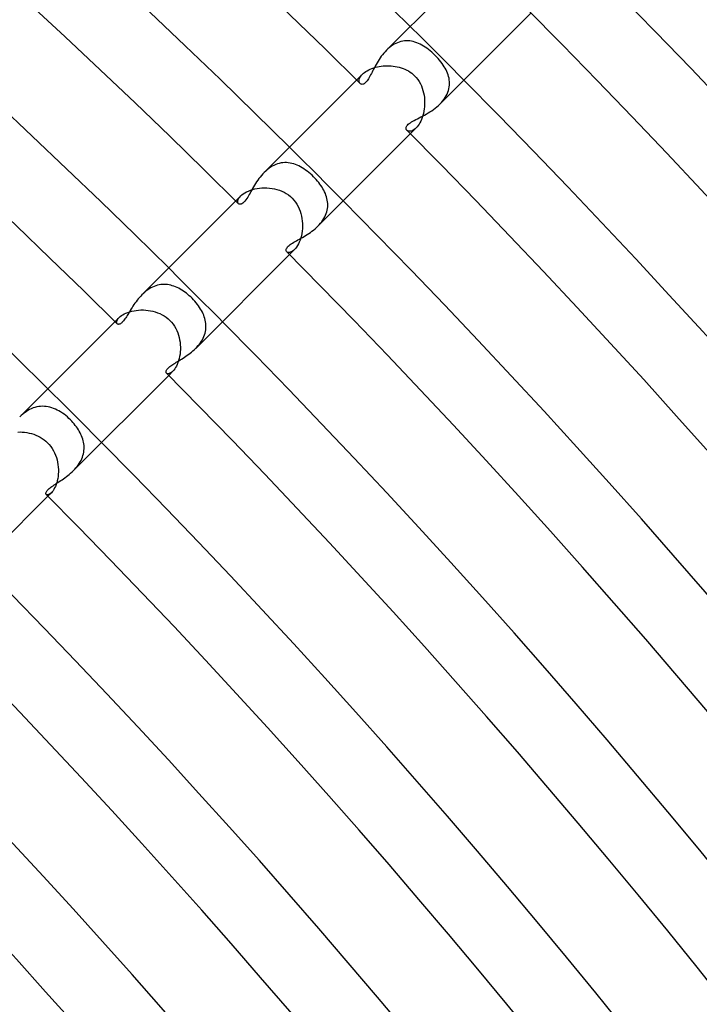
# Model space of a CAD drawing. Header units: millimetres. Extents: x -535 to 535, y -535 to 535.
# Tile 101 of 106: x 279 to 315, y 251 to 303. Entities that reach past the tile are written whole.
import ezdxf

# ---------------------------------------------------------------- set-up
doc = ezdxf.new("R2010")
doc.units = ezdxf.units.MM
doc.layers.add('HIDDEN', color=7, linetype='Continuous')
doc.layers.add('THICK', color=7, linetype='Continuous')

msp = doc.modelspace()

# ---------------------------------------------------------------- linework, layer by layer
at = {"layer": 'HIDDEN'}
for p, q in [((298.629, 301.454), (298.554, 301.382)), ((298.708, 301.522), (298.629, 301.454)), ((298.789, 301.585), (298.708, 301.522)), ((298.873, 301.644), (298.789, 301.585)), ((298.959, 301.696), (298.873, 301.644)), ((299.047, 301.742), (298.959, 301.696)), ((299.136, 301.781), (299.047, 301.742)), ((299.227, 301.814), (299.136, 301.781)), ((299.319, 301.841), (299.227, 301.814)), ((299.411, 301.86), (299.319, 301.841)), ((299.504, 301.873), (299.411, 301.86)), ((299.597, 301.878), (299.504, 301.873)), ((299.69, 301.878), (299.597, 301.878)), ((299.782, 301.87), (299.69, 301.878)), ((299.874, 301.857), (299.782, 301.87)), ((299.966, 301.837), (299.874, 301.857)), ((300.057, 301.812), (299.966, 301.837)), ((300.148, 301.781), (300.057, 301.812)), ((300.239, 301.744), (300.148, 301.781)), ((300.329, 301.702), (300.239, 301.744)), ((300.418, 301.655), (300.329, 301.702)), ((300.507, 301.603), (300.418, 301.655)), ((300.595, 301.547), (300.507, 301.603)), ((300.683, 301.485), (300.595, 301.547)), ((300.771, 301.419), (300.683, 301.485)), ((300.858, 301.349), (300.771, 301.419)), ((300.944, 301.275), (300.858, 301.349)), ((301.029, 301.197), (300.944, 301.275)), ((301.114, 301.114), (301.029, 301.197)), ((301.194, 301.032), (301.114, 301.114)), ((301.273, 300.946), (301.194, 301.032)), ((301.348, 300.859), (301.273, 300.946)), ((297.618, 300.348), (297.701, 300.387)), ((297.701, 300.387), (297.79, 300.422)), ((297.79, 300.422), (297.882, 300.455)), ((297.882, 300.455), (297.978, 300.483)), ((297.978, 300.483), (298.076, 300.508)), ((298.076, 300.508), (298.177, 300.528)), ((298.177, 300.528), (298.28, 300.544)), ((298.28, 300.544), (298.385, 300.556)), ((298.385, 300.556), (298.49, 300.564)), ((298.49, 300.564), (298.597, 300.567)), ((298.597, 300.567), (298.704, 300.565)), ((298.704, 300.565), (298.81, 300.559)), ((298.81, 300.559), (298.916, 300.549)), ((298.916, 300.549), (299.022, 300.534)), ((299.022, 300.534), (299.126, 300.514)), ((299.126, 300.514), (299.229, 300.489)), ((299.229, 300.489), (299.33, 300.459)), ((299.33, 300.459), (299.429, 300.424)), ((299.429, 300.424), (299.526, 300.384)), ((299.526, 300.384), (299.621, 300.339)), ((301.418, 300.773), (301.348, 300.859)), ((301.483, 300.687), (301.418, 300.773)), ((301.543, 300.601), (301.483, 300.687)), ((301.598, 300.516), (301.543, 300.601)), ((301.648, 300.431), (301.598, 300.516)), ((301.694, 300.346), (301.648, 300.431)), ((296.982, 299.81), (297.291, 300.12)), ((297.116, 299.807), (297.125, 299.855)), ((297.125, 299.855), (297.142, 299.905)), ((297.142, 299.905), (297.167, 299.958)), ((297.167, 299.958), (297.2, 300.011)), ((297.2, 300.011), (297.241, 300.065)), ((297.241, 300.065), (297.291, 300.12)), ((297.291, 300.12), (297.344, 300.168)), ((297.344, 300.168), (297.403, 300.216)), ((297.403, 300.216), (297.469, 300.262)), ((297.469, 300.262), (297.541, 300.306)), ((297.541, 300.306), (297.618, 300.348)), ((299.621, 300.339), (299.712, 300.289)), ((299.712, 300.289), (299.8, 300.233)), ((299.8, 300.233), (299.884, 300.172)), ((299.884, 300.172), (299.964, 300.106)), ((299.964, 300.106), (300.037, 300.037)), ((300.037, 300.037), (300.128, 299.94)), ((300.128, 299.94), (300.208, 299.837)), ((301.735, 300.26), (301.694, 300.346)), ((301.772, 300.173), (301.735, 300.26)), ((301.803, 300.085), (301.772, 300.173)), ((301.83, 299.996), (301.803, 300.085)), ((301.851, 299.906), (301.83, 299.996)), ((301.866, 299.815), (301.851, 299.906)), ((297.114, 299.763), (297.116, 299.807)), ((297.118, 299.722), (297.114, 299.763)), ((297.128, 299.685), (297.118, 299.722)), ((297.145, 299.654), (297.128, 299.685)), ((297.166, 299.627), (297.145, 299.654)), ((300.208, 299.837), (300.278, 299.729)), ((300.278, 299.729), (300.341, 299.618)), ((300.341, 299.618), (300.394, 299.503)), ((300.394, 299.503), (300.44, 299.386)), ((300.44, 299.386), (300.479, 299.266)), ((301.824, 299.259), (301.849, 299.353)), ((301.849, 299.353), (301.866, 299.446)), ((301.876, 299.724), (301.866, 299.815)), ((301.866, 299.446), (301.876, 299.539)), ((301.879, 299.632), (301.876, 299.724)), ((301.876, 299.539), (301.879, 299.632)), ((300.479, 299.266), (300.51, 299.144)), ((300.51, 299.144), (300.534, 299.022)), ((300.534, 299.022), (300.551, 298.898)), ((300.551, 298.898), (300.562, 298.774)), ((301.531, 298.718), (301.597, 298.804)), ((301.597, 298.804), (301.656, 298.893)), ((301.656, 298.893), (301.709, 298.983)), ((301.709, 298.983), (301.754, 299.073)), ((301.754, 299.073), (301.793, 299.166)), ((301.793, 299.166), (301.824, 299.259)), ((300.545, 298.287), (300.527, 298.171)), ((300.558, 298.406), (300.545, 298.287)), ((300.565, 298.528), (300.558, 298.406)), ((300.562, 298.774), (300.567, 298.651)), ((300.567, 298.651), (300.565, 298.528)), ((301.383, 298.554), (301.459, 298.635)), ((301.459, 298.635), (301.531, 298.718)), ((300.441, 297.842), (300.404, 297.742)), ((300.475, 297.948), (300.441, 297.842)), ((300.503, 298.057), (300.475, 297.948)), ((300.527, 298.171), (300.503, 298.057)), ((299.81, 296.982), (300.12, 297.291)), ((300.119, 297.291), (300.063, 297.24)), ((300.171, 297.346), (300.119, 297.291)), ((300.222, 297.41), (300.171, 297.346)), ((300.271, 297.483), (300.222, 297.41)), ((300.318, 297.562), (300.271, 297.483)), ((300.363, 297.649), (300.318, 297.562)), ((300.404, 297.742), (300.363, 297.649)), ((299.653, 297.145), (299.627, 297.166)), ((299.684, 297.129), (299.653, 297.145)), ((299.719, 297.118), (299.684, 297.129)), ((299.76, 297.114), (299.719, 297.118)), ((299.803, 297.115), (299.76, 297.114)), ((299.851, 297.124), (299.803, 297.115)), ((299.901, 297.14), (299.851, 297.124)), ((299.953, 297.165), (299.901, 297.14)), ((300.008, 297.198), (299.953, 297.165)), ((300.063, 297.24), (300.008, 297.198)), ((292.448, 295.216), (292.36, 295.156)), ((292.537, 295.271), (292.448, 295.216)), ((292.628, 295.318), (292.537, 295.271)), ((292.72, 295.36), (292.628, 295.318)), ((292.814, 295.394), (292.72, 295.36)), ((292.909, 295.422), (292.814, 295.394)), ((293.004, 295.442), (292.909, 295.422)), ((293.1, 295.455), (293.004, 295.442)), ((293.195, 295.461), (293.1, 295.455)), ((293.29, 295.461), (293.195, 295.461)), ((293.385, 295.454), (293.29, 295.461)), ((293.48, 295.441), (293.385, 295.454)), ((293.573, 295.421), (293.48, 295.441)), ((293.667, 295.396), (293.573, 295.421)), ((293.759, 295.365), (293.667, 295.396)), ((293.851, 295.328), (293.759, 295.365)), ((293.942, 295.287), (293.851, 295.328)), ((294.032, 295.24), (293.942, 295.287)), ((294.121, 295.189), (294.032, 295.24)), ((294.209, 295.133), (294.121, 295.189)), ((292.194, 295.019), (292.116, 294.944)), ((292.275, 295.09), (292.194, 295.019)), ((292.36, 295.156), (292.275, 295.09)), ((294.296, 295.072), (294.209, 295.133)), ((294.383, 295.008), (294.296, 295.072)), ((294.468, 294.94), (294.383, 295.008)), ((294.552, 294.868), (294.468, 294.94)), ((294.634, 294.793), (294.552, 294.868)), ((294.715, 294.715), (294.634, 294.793)), ((294.786, 294.641), (294.715, 294.715)), ((294.856, 294.566), (294.786, 294.641)), ((294.923, 294.489), (294.856, 294.566)), ((294.987, 294.41), (294.923, 294.489)), ((295.047, 294.331), (294.987, 294.41)), ((295.105, 294.25), (295.047, 294.331)), ((295.159, 294.168), (295.105, 294.25)), ((295.209, 294.086), (295.159, 294.168)), ((290.617, 293.446), (290.882, 293.71)), ((290.78, 293.583), (290.824, 293.646)), ((290.824, 293.646), (290.882, 293.71)), ((290.882, 293.71), (290.942, 293.765)), ((290.942, 293.765), (291.012, 293.819)), ((291.012, 293.819), (291.092, 293.871)), ((291.092, 293.871), (291.182, 293.92)), ((291.182, 293.92), (291.281, 293.966)), ((291.281, 293.966), (291.386, 294.007)), ((291.386, 294.007), (291.499, 294.043)), ((291.499, 294.043), (291.618, 294.073)), ((291.618, 294.073), (291.741, 294.098)), ((291.741, 294.098), (291.868, 294.116)), ((291.868, 294.116), (291.997, 294.127)), ((291.997, 294.127), (292.129, 294.132)), ((292.129, 294.132), (292.261, 294.13)), ((292.261, 294.13), (292.394, 294.12)), ((292.394, 294.12), (292.527, 294.103)), ((292.527, 294.103), (292.658, 294.078)), ((292.658, 294.078), (292.788, 294.046)), ((292.788, 294.046), (292.915, 294.006)), ((292.915, 294.006), (293.04, 293.957)), ((293.04, 293.957), (293.16, 293.901)), ((293.16, 293.901), (293.276, 293.836)), ((293.276, 293.836), (293.387, 293.762)), ((293.387, 293.762), (293.492, 293.68)), ((293.492, 293.68), (293.589, 293.589)), ((295.256, 294.003), (295.209, 294.086)), ((295.298, 293.918), (295.256, 294.003)), ((295.336, 293.834), (295.298, 293.918)), ((295.369, 293.748), (295.336, 293.834)), ((295.397, 293.662), (295.369, 293.748)), ((295.421, 293.575), (295.397, 293.662)), ((290.726, 293.414), (290.732, 293.466)), ((290.73, 293.368), (290.726, 293.414)), ((290.743, 293.329), (290.73, 293.368)), ((290.732, 293.466), (290.75, 293.522)), ((290.766, 293.299), (290.743, 293.329)), ((290.75, 293.522), (290.78, 293.583)), ((293.589, 293.589), (293.681, 293.489)), ((293.681, 293.489), (293.765, 293.383)), ((293.765, 293.383), (293.839, 293.27)), ((293.839, 293.27), (293.905, 293.153)), ((293.905, 293.153), (293.961, 293.031)), ((295.439, 293.487), (295.421, 293.575)), ((295.452, 293.399), (295.439, 293.487)), ((295.448, 293.041), (295.458, 293.131)), ((295.46, 293.31), (295.452, 293.399)), ((295.458, 293.131), (295.462, 293.221)), ((295.462, 293.221), (295.46, 293.31)), ((293.961, 293.031), (294.009, 292.905)), ((294.009, 292.905), (294.049, 292.777)), ((294.049, 292.777), (294.081, 292.647)), ((294.081, 292.647), (294.105, 292.515)), ((295.257, 292.512), (295.304, 292.599)), ((295.304, 292.599), (295.345, 292.686)), ((295.345, 292.686), (295.38, 292.774)), ((295.38, 292.774), (295.409, 292.862)), ((295.409, 292.862), (295.431, 292.952)), ((295.431, 292.952), (295.448, 293.041)), ((294.105, 292.515), (294.121, 292.382)), ((294.121, 292.382), (294.13, 292.249)), ((294.132, 292.116), (294.127, 291.985)), ((294.13, 292.249), (294.132, 292.116)), ((294.944, 292.116), (295.016, 292.191)), ((295.016, 292.191), (295.083, 292.268)), ((295.083, 292.268), (295.146, 292.347)), ((295.146, 292.347), (295.204, 292.429)), ((295.204, 292.429), (295.257, 292.512)), ((294.071, 291.608), (294.041, 291.491)), ((294.096, 291.73), (294.071, 291.608)), ((294.115, 291.856), (294.096, 291.73)), ((294.127, 291.985), (294.115, 291.856)), ((293.869, 291.09), (293.818, 291.01)), ((293.918, 291.178), (293.869, 291.09)), ((293.963, 291.274), (293.918, 291.178)), ((294.004, 291.379), (293.963, 291.274)), ((294.041, 291.491), (294.004, 291.379)), ((293.326, 290.746), (293.299, 290.766)), ((293.359, 290.732), (293.326, 290.746)), ((293.397, 290.726), (293.359, 290.732)), ((293.441, 290.728), (293.397, 290.726)), ((293.49, 290.738), (293.441, 290.728)), ((293.446, 290.618), (293.71, 290.882)), ((293.541, 290.758), (293.49, 290.738)), ((293.596, 290.789), (293.541, 290.758)), ((293.653, 290.83), (293.596, 290.789)), ((293.71, 290.882), (293.653, 290.83)), ((293.764, 290.941), (293.71, 290.882)), ((293.818, 291.01), (293.764, 290.941)), ((286.397, 288.972), (286.31, 288.94)), ((286.485, 288.998), (286.397, 288.972)), ((286.573, 289.018), (286.485, 288.998)), ((286.662, 289.032), (286.573, 289.018)), ((286.75, 289.041), (286.662, 289.032)), ((286.838, 289.044), (286.75, 289.041)), ((286.926, 289.041), (286.838, 289.044)), ((287.013, 289.033), (286.926, 289.041)), ((287.101, 289.02), (287.013, 289.033)), ((287.187, 289.002), (287.101, 289.02)), ((287.273, 288.978), (287.187, 289.002)), ((287.359, 288.95), (287.273, 288.978)), ((287.444, 288.918), (287.359, 288.95)), ((285.746, 288.572), (285.675, 288.503)), ((285.821, 288.638), (285.746, 288.572)), ((285.897, 288.7), (285.821, 288.638)), ((285.977, 288.758), (285.897, 288.7)), ((286.058, 288.811), (285.977, 288.758)), ((286.141, 288.86), (286.058, 288.811)), ((286.225, 288.902), (286.141, 288.86)), ((286.31, 288.94), (286.225, 288.902)), ((287.527, 288.881), (287.444, 288.918)), ((287.611, 288.84), (287.527, 288.881)), ((287.693, 288.795), (287.611, 288.84)), ((287.774, 288.746), (287.693, 288.795)), ((287.855, 288.694), (287.774, 288.746)), ((287.934, 288.638), (287.855, 288.694)), ((288.013, 288.578), (287.934, 288.638)), ((288.09, 288.516), (288.013, 288.578)), ((288.166, 288.451), (288.09, 288.516)), ((288.24, 288.383), (288.166, 288.451)), ((288.312, 288.312), (288.24, 288.383)), ((288.388, 288.234), (288.312, 288.312)), ((288.461, 288.154), (288.388, 288.234)), ((288.53, 288.073), (288.461, 288.154)), ((288.595, 287.991), (288.53, 288.073)), ((288.656, 287.909), (288.595, 287.991)), ((284.528, 287.352), (284.591, 287.4)), ((284.591, 287.4), (284.662, 287.447)), ((284.662, 287.447), (284.743, 287.492)), ((284.743, 287.492), (284.831, 287.534)), ((284.831, 287.534), (284.929, 287.573)), ((284.929, 287.573), (285.032, 287.607)), ((285.032, 287.607), (285.141, 287.637)), ((285.141, 287.637), (285.255, 287.661)), ((285.255, 287.661), (285.374, 287.679)), ((285.374, 287.679), (285.496, 287.692)), ((285.496, 287.692), (285.62, 287.699)), ((285.62, 287.699), (285.746, 287.699)), ((285.746, 287.699), (285.873, 287.693)), ((285.873, 287.693), (286, 287.679)), ((286, 287.679), (286.126, 287.659)), ((286.126, 287.659), (286.252, 287.632)), ((286.252, 287.632), (286.375, 287.598)), ((286.375, 287.598), (286.497, 287.556)), ((286.497, 287.556), (286.616, 287.507)), ((286.616, 287.507), (286.731, 287.45)), ((286.731, 287.45), (286.843, 287.385)), ((288.712, 287.827), (288.656, 287.909)), ((288.764, 287.745), (288.712, 287.827)), ((288.811, 287.664), (288.764, 287.745)), ((288.855, 287.582), (288.811, 287.664)), ((288.893, 287.5), (288.855, 287.582)), ((288.928, 287.418), (288.893, 287.5)), ((288.959, 287.334), (288.928, 287.418)), ((284.253, 287.082), (284.475, 287.303)), ((284.34, 287.059), (284.347, 287.101)), ((284.342, 287.022), (284.34, 287.059)), ((284.352, 286.991), (284.342, 287.022)), ((284.347, 287.101), (284.363, 287.147)), ((284.37, 286.966), (284.352, 286.991)), ((284.363, 287.147), (284.389, 287.197)), ((284.389, 287.197), (284.426, 287.249)), ((284.426, 287.249), (284.475, 287.303)), ((284.475, 287.303), (284.528, 287.352)), ((286.843, 287.385), (286.949, 287.312)), ((286.949, 287.312), (287.05, 287.232)), ((287.05, 287.232), (287.144, 287.144)), ((287.144, 287.144), (287.232, 287.049)), ((287.232, 287.049), (287.313, 286.948)), ((287.313, 286.948), (287.385, 286.842)), ((288.985, 287.25), (288.959, 287.334)), ((289.007, 287.165), (288.985, 287.25)), ((289.024, 287.08), (289.007, 287.165)), ((289.035, 286.994), (289.024, 287.08)), ((289.042, 286.907), (289.035, 286.994)), ((289.044, 286.82), (289.042, 286.907)), ((287.385, 286.842), (287.45, 286.73)), ((287.45, 286.73), (287.507, 286.615)), ((287.507, 286.615), (287.557, 286.496)), ((287.557, 286.496), (287.598, 286.374)), ((287.598, 286.374), (287.633, 286.25)), ((288.936, 286.301), (288.968, 286.386)), ((288.968, 286.386), (288.995, 286.473)), ((288.995, 286.473), (289.015, 286.56)), ((289.015, 286.56), (289.03, 286.646)), ((289.03, 286.646), (289.04, 286.733)), ((289.04, 286.733), (289.044, 286.82)), ((287.633, 286.25), (287.66, 286.124)), ((287.66, 286.124), (287.68, 285.997)), ((287.68, 285.997), (287.693, 285.87)), ((287.693, 285.87), (287.699, 285.743)), ((288.636, 285.818), (288.697, 285.894)), ((288.697, 285.894), (288.755, 285.972)), ((288.755, 285.972), (288.808, 286.052)), ((288.808, 286.052), (288.855, 286.133)), ((288.855, 286.133), (288.898, 286.216)), ((288.898, 286.216), (288.936, 286.301)), ((287.679, 285.371), (287.66, 285.253)), ((287.692, 285.493), (287.679, 285.371)), ((287.699, 285.618), (287.692, 285.493)), ((287.699, 285.743), (287.699, 285.618)), ((288.503, 285.674), (288.571, 285.745)), ((288.571, 285.745), (288.636, 285.818)), ((287.534, 284.83), (287.492, 284.742)), ((287.572, 284.927), (287.534, 284.83)), ((287.607, 285.03), (287.572, 284.927)), ((287.636, 285.14), (287.607, 285.03)), ((287.66, 285.253), (287.636, 285.14)), ((286.991, 284.352), (286.966, 284.37)), ((287.022, 284.342), (286.991, 284.352)), ((287.059, 284.34), (287.022, 284.342)), ((287.101, 284.347), (287.059, 284.34)), ((287.082, 284.253), (287.303, 284.475)), ((287.147, 284.363), (287.101, 284.347)), ((287.197, 284.389), (287.147, 284.363)), ((287.249, 284.426), (287.197, 284.389)), ((287.303, 284.475), (287.249, 284.426)), ((287.352, 284.528), (287.303, 284.475)), ((287.4, 284.59), (287.352, 284.528)), ((287.447, 284.662), (287.4, 284.59)), ((287.492, 284.742), (287.447, 284.662)), ((279.392, 282.208), (279.31, 282.135)), ((279.478, 282.276), (279.392, 282.208)), ((279.565, 282.339), (279.478, 282.276)), ((279.655, 282.397), (279.565, 282.339)), ((279.748, 282.449), (279.655, 282.397)), ((279.843, 282.495), (279.748, 282.449)), ((279.939, 282.534), (279.843, 282.495)), ((280.037, 282.566), (279.939, 282.534)), ((280.135, 282.591), (280.037, 282.566)), ((280.234, 282.609), (280.135, 282.591)), ((280.333, 282.62), (280.234, 282.609)), ((280.432, 282.624), (280.333, 282.62)), ((280.531, 282.621), (280.432, 282.624)), ((280.63, 282.612), (280.531, 282.621)), ((280.728, 282.596), (280.63, 282.612)), ((280.825, 282.574), (280.728, 282.596)), ((280.922, 282.546), (280.825, 282.574)), ((281.018, 282.512), (280.922, 282.546)), ((281.112, 282.473), (281.018, 282.512)), ((281.206, 282.428), (281.112, 282.473)), ((281.299, 282.378), (281.206, 282.428)), ((281.39, 282.323), (281.299, 282.378)), ((281.481, 282.264), (281.39, 282.323)), ((281.57, 282.201), (281.481, 282.264)), ((279.31, 282.135), (279.231, 282.06)), ((281.657, 282.133), (281.57, 282.201)), ((281.742, 282.061), (281.657, 282.133)), ((281.826, 281.986), (281.742, 282.061)), ((281.908, 281.908), (281.826, 281.986)), ((281.975, 281.838), (281.908, 281.908)), ((282.04, 281.767), (281.975, 281.838)), ((282.103, 281.693), (282.04, 281.767)), ((282.163, 281.619), (282.103, 281.693)), ((279.131, 281.268), (279.25, 281.269)), ((279.25, 281.269), (279.371, 281.265)), ((279.371, 281.265), (279.492, 281.254)), ((279.492, 281.254), (279.614, 281.238)), ((279.614, 281.238), (279.735, 281.214)), ((279.735, 281.214), (279.854, 281.185)), ((279.854, 281.185), (279.972, 281.148)), ((282.22, 281.543), (282.163, 281.619)), ((282.274, 281.466), (282.22, 281.543)), ((282.325, 281.387), (282.274, 281.466)), ((282.373, 281.308), (282.325, 281.387)), ((282.417, 281.227), (282.373, 281.308)), ((282.457, 281.146), (282.417, 281.227)), ((279.972, 281.148), (280.088, 281.105)), ((280.088, 281.105), (280.201, 281.055)), ((280.201, 281.055), (280.31, 280.998)), ((280.31, 280.998), (280.415, 280.934)), ((280.415, 280.934), (280.516, 280.863)), ((280.516, 280.863), (280.612, 280.785)), ((280.612, 280.785), (280.701, 280.701)), ((280.701, 280.701), (280.791, 280.605)), ((282.494, 281.063), (282.457, 281.146)), ((282.526, 280.98), (282.494, 281.063)), ((282.554, 280.896), (282.526, 280.98)), ((282.578, 280.811), (282.554, 280.896)), ((282.597, 280.726), (282.578, 280.811)), ((282.611, 280.64), (282.597, 280.726)), ((280.791, 280.605), (280.873, 280.503)), ((280.873, 280.503), (280.947, 280.395)), ((280.947, 280.395), (281.013, 280.283)), ((281.013, 280.283), (281.071, 280.166)), ((281.071, 280.166), (281.121, 280.047)), ((282.587, 280.116), (282.604, 280.204)), ((282.604, 280.204), (282.616, 280.292)), ((282.62, 280.553), (282.611, 280.64)), ((282.616, 280.292), (282.623, 280.379)), ((282.624, 280.466), (282.62, 280.553)), ((282.623, 280.379), (282.624, 280.466)), ((281.121, 280.047), (281.164, 279.924)), ((281.164, 279.924), (281.199, 279.8)), ((281.199, 279.8), (281.227, 279.674)), ((281.227, 279.674), (281.248, 279.548)), ((282.367, 279.608), (282.417, 279.69)), ((282.417, 279.69), (282.462, 279.773)), ((282.462, 279.773), (282.501, 279.857)), ((282.501, 279.857), (282.535, 279.943)), ((282.535, 279.943), (282.564, 280.029)), ((282.564, 280.029), (282.587, 280.116)), ((281.248, 279.548), (281.261, 279.421)), ((281.261, 279.421), (281.268, 279.295)), ((281.269, 279.17), (281.263, 279.047)), ((281.268, 279.295), (281.269, 279.17)), ((282.061, 279.232), (282.129, 279.303)), ((282.129, 279.303), (282.194, 279.376)), ((282.194, 279.376), (282.255, 279.451)), ((282.255, 279.451), (282.313, 279.528)), ((282.313, 279.528), (282.367, 279.608)), ((281.181, 278.595), (281.149, 278.495)), ((281.21, 278.701), (281.181, 278.595)), ((281.233, 278.812), (281.21, 278.701)), ((281.251, 278.927), (281.233, 278.812)), ((281.263, 279.047), (281.251, 278.927)), ((280.718, 277.889), (280.899, 278.07)), ((280.899, 278.07), (280.849, 278.025)), ((280.943, 278.118), (280.899, 278.07)), ((280.987, 278.176), (280.943, 278.118)), ((281.031, 278.243), (280.987, 278.176)), ((281.073, 278.319), (281.031, 278.243)), ((281.112, 278.402), (281.073, 278.319)), ((281.149, 278.495), (281.112, 278.402)), ((280.652, 277.964), (280.63, 277.978)), ((280.681, 277.957), (280.652, 277.964)), ((280.716, 277.959), (280.681, 277.957)), ((280.756, 277.97), (280.716, 277.959)), ((280.801, 277.992), (280.756, 277.97)), ((280.849, 278.025), (280.801, 277.992))]:
    msp.add_line(p, q, dxfattribs=at)
for radius, start, end in [(426, 44.73099, 45.26899), (417, 44.7252, 45.27478), (408, 44.71913, 45.28085), (399, 44.71282, 45.28721)]:
    msp.add_arc((0, 0), radius, start, end, dxfattribs=at)
at = {"layer": 'THICK'}
for p, q in [((298.555, 301.383), (303.346, 306.174)), ((301.383, 298.555), (306.174, 303.346)), ((298.167, 300.894), (298.113, 300.808)), ((298.224, 300.979), (298.167, 300.894)), ((298.283, 301.064), (298.224, 300.979)), ((298.346, 301.147), (298.283, 301.064)), ((298.412, 301.228), (298.346, 301.147)), ((298.482, 301.307), (298.412, 301.228)), ((298.554, 301.382), (298.482, 301.307)), ((297.878, 300.387), (297.837, 300.307)), ((297.921, 300.469), (297.878, 300.387)), ((297.965, 300.552), (297.921, 300.469)), ((298.012, 300.637), (297.965, 300.552)), ((298.061, 300.723), (298.012, 300.637)), ((298.113, 300.808), (298.061, 300.723)), ((297.607, 299.88), (297.569, 299.82)), ((297.645, 299.944), (297.607, 299.88)), ((297.683, 300.011), (297.645, 299.944)), ((297.721, 300.082), (297.683, 300.011)), ((297.759, 300.154), (297.721, 300.082)), ((297.797, 300.229), (297.759, 300.154)), ((297.837, 300.307), (297.797, 300.229)), ((292.116, 294.945), (296.982, 299.81)), ((297.189, 299.609), (297.166, 299.627)), ((297.214, 299.595), (297.189, 299.609)), ((297.242, 299.588), (297.214, 299.595)), ((297.273, 299.586), (297.242, 299.588)), ((297.307, 299.59), (297.273, 299.586)), ((297.341, 299.601), (297.307, 299.59)), ((297.377, 299.619), (297.341, 299.601)), ((297.414, 299.645), (297.377, 299.619)), ((297.452, 299.677), (297.414, 299.645)), ((297.49, 299.718), (297.452, 299.677)), ((297.53, 299.766), (297.49, 299.718)), ((297.569, 299.82), (297.53, 299.766)), ((301.033, 298.261), (301.125, 298.33)), ((301.125, 298.33), (301.215, 298.402)), ((301.215, 298.402), (301.301, 298.476)), ((301.301, 298.476), (301.383, 298.554)), ((300.103, 297.732), (300.188, 297.776)), ((300.188, 297.776), (300.276, 297.821)), ((300.276, 297.821), (300.367, 297.868)), ((300.367, 297.868), (300.461, 297.917)), ((300.461, 297.917), (300.556, 297.967)), ((300.556, 297.967), (300.652, 298.02)), ((300.652, 298.02), (300.748, 298.076)), ((300.748, 298.076), (300.844, 298.135)), ((300.844, 298.135), (300.939, 298.196)), ((300.939, 298.196), (301.033, 298.261)), ((299.586, 297.277), (299.589, 297.303)), ((299.586, 297.254), (299.586, 297.277)), ((299.589, 297.234), (299.586, 297.254)), ((299.589, 297.303), (299.598, 297.333)), ((299.598, 297.333), (299.612, 297.365)), ((299.612, 297.365), (299.635, 297.401)), ((299.635, 297.401), (299.666, 297.44)), ((299.666, 297.44), (299.707, 297.481)), ((299.707, 297.481), (299.756, 297.522)), ((299.756, 297.522), (299.813, 297.563)), ((299.813, 297.563), (299.877, 297.605)), ((299.877, 297.605), (299.947, 297.647)), ((299.947, 297.647), (300.022, 297.689)), ((300.022, 297.689), (300.103, 297.732)), ((294.945, 292.116), (299.81, 296.982)), ((299.595, 297.215), (299.589, 297.234)), ((299.603, 297.197), (299.595, 297.215)), ((299.614, 297.181), (299.603, 297.197)), ((299.627, 297.166), (299.614, 297.181)), ((291.901, 294.702), (291.836, 294.617)), ((291.97, 294.785), (291.901, 294.702)), ((292.041, 294.866), (291.97, 294.785)), ((292.116, 294.944), (292.041, 294.866)), ((291.554, 294.183), (291.505, 294.098)), ((291.605, 294.27), (291.554, 294.183)), ((291.659, 294.356), (291.605, 294.27)), ((291.715, 294.444), (291.659, 294.356)), ((291.774, 294.531), (291.715, 294.444)), ((291.836, 294.617), (291.774, 294.531)), ((291.243, 293.638), (291.198, 293.567)), ((291.284, 293.708), (291.243, 293.638)), ((291.326, 293.78), (291.284, 293.708)), ((291.368, 293.855), (291.326, 293.78)), ((291.412, 293.934), (291.368, 293.855)), ((291.458, 294.015), (291.412, 293.934)), ((291.505, 294.098), (291.458, 294.015)), ((285.675, 288.504), (290.617, 293.446)), ((290.791, 293.28), (290.766, 293.299)), ((290.821, 293.269), (290.791, 293.28)), ((290.855, 293.266), (290.821, 293.269)), ((290.895, 293.273), (290.855, 293.266)), ((290.941, 293.291), (290.895, 293.273)), ((290.991, 293.323), (290.941, 293.291)), ((291.045, 293.371), (290.991, 293.323)), ((291.099, 293.43), (291.045, 293.371)), ((291.15, 293.497), (291.099, 293.43)), ((291.198, 293.567), (291.15, 293.497)), ((294.869, 292.044), (294.944, 292.116)), ((294.128, 291.522), (294.211, 291.57)), ((294.211, 291.57), (294.295, 291.621)), ((294.295, 291.621), (294.379, 291.673)), ((294.379, 291.673), (294.464, 291.728)), ((294.464, 291.728), (294.547, 291.786)), ((294.547, 291.786), (294.63, 291.846)), ((294.63, 291.846), (294.712, 291.909)), ((294.712, 291.909), (294.792, 291.975)), ((294.792, 291.975), (294.869, 292.044)), ((293.346, 291.018), (293.384, 291.058)), ((293.384, 291.058), (293.43, 291.099)), ((293.43, 291.099), (293.483, 291.14)), ((293.483, 291.14), (293.542, 291.181)), ((293.542, 291.181), (293.605, 291.223)), ((293.605, 291.223), (293.673, 291.264)), ((293.673, 291.264), (293.743, 291.305)), ((293.743, 291.305), (293.815, 291.346)), ((293.815, 291.346), (293.89, 291.388)), ((293.89, 291.388), (293.967, 291.431)), ((293.967, 291.431), (294.047, 291.475)), ((294.047, 291.475), (294.128, 291.522)), ((288.504, 285.675), (293.446, 290.618)), ((293.266, 290.841), (293.268, 290.873)), ((293.271, 290.813), (293.266, 290.841)), ((293.268, 290.873), (293.276, 290.907)), ((293.282, 290.787), (293.271, 290.813)), ((293.276, 290.907), (293.292, 290.942)), ((293.299, 290.766), (293.282, 290.787)), ((293.292, 290.942), (293.315, 290.98)), ((293.315, 290.98), (293.346, 291.018)), ((285.607, 288.433), (285.542, 288.36)), ((285.675, 288.503), (285.607, 288.433)), ((285.252, 287.978), (285.201, 287.902)), ((285.305, 288.056), (285.252, 287.978)), ((285.361, 288.133), (285.305, 288.056)), ((285.418, 288.209), (285.361, 288.133)), ((285.479, 288.285), (285.418, 288.209)), ((285.542, 288.36), (285.479, 288.285)), ((284.893, 287.4), (284.854, 287.339)), ((284.933, 287.466), (284.893, 287.4)), ((284.974, 287.533), (284.933, 287.466)), ((285.016, 287.604), (284.974, 287.533)), ((285.06, 287.676), (285.016, 287.604)), ((285.105, 287.75), (285.06, 287.676)), ((285.153, 287.825), (285.105, 287.75)), ((285.201, 287.902), (285.153, 287.825)), ((279.232, 282.061), (284.253, 287.082)), ((284.384, 286.955), (284.37, 286.966)), ((284.4, 286.947), (284.384, 286.955)), ((284.418, 286.942), (284.4, 286.947)), ((284.439, 286.94), (284.418, 286.942)), ((284.462, 286.942), (284.439, 286.94)), ((284.487, 286.949), (284.462, 286.942)), ((284.514, 286.959), (284.487, 286.949)), ((284.543, 286.975), (284.514, 286.959)), ((284.574, 286.996), (284.543, 286.975)), ((284.606, 287.022), (284.574, 286.996)), ((284.639, 287.053), (284.606, 287.022)), ((284.673, 287.09), (284.639, 287.053)), ((284.707, 287.13), (284.673, 287.09)), ((284.743, 287.176), (284.707, 287.13)), ((284.779, 287.226), (284.743, 287.176)), ((284.816, 287.28), (284.779, 287.226)), ((284.854, 287.339), (284.816, 287.28)), ((288.063, 285.311), (288.139, 285.365)), ((288.139, 285.365), (288.215, 285.422)), ((288.215, 285.422), (288.289, 285.482)), ((288.289, 285.482), (288.362, 285.544)), ((288.362, 285.544), (288.434, 285.608)), ((288.434, 285.608), (288.503, 285.674)), ((287.241, 284.789), (287.296, 284.826)), ((287.296, 284.826), (287.354, 284.864)), ((287.354, 284.864), (287.416, 284.902)), ((287.416, 284.902), (287.48, 284.942)), ((287.48, 284.942), (287.548, 284.983)), ((287.548, 284.983), (287.617, 285.025)), ((287.617, 285.025), (287.689, 285.068)), ((287.689, 285.068), (287.762, 285.113)), ((287.762, 285.113), (287.836, 285.159)), ((287.836, 285.159), (287.911, 285.208)), ((287.911, 285.208), (287.987, 285.258)), ((287.987, 285.258), (288.063, 285.311)), ((286.941, 284.445), (286.944, 284.469)), ((286.941, 284.423), (286.941, 284.445)), ((286.946, 284.402), (286.941, 284.423)), ((286.944, 284.469), (286.952, 284.496)), ((286.955, 284.385), (286.946, 284.402)), ((286.952, 284.496), (286.965, 284.524)), ((286.966, 284.37), (286.955, 284.385)), ((286.965, 284.524), (286.982, 284.554)), ((286.982, 284.554), (287.005, 284.585)), ((287.005, 284.585), (287.032, 284.617)), ((287.032, 284.617), (287.064, 284.649)), ((287.064, 284.649), (287.101, 284.683)), ((287.101, 284.683), (287.143, 284.718)), ((287.143, 284.718), (287.19, 284.753)), ((287.19, 284.753), (287.241, 284.789)), ((282.061, 279.232), (287.082, 284.253)), ((281.843, 279.035), (281.917, 279.098)), ((281.917, 279.098), (281.99, 279.164)), ((281.99, 279.164), (282.061, 279.232)), ((281.179, 278.567), (281.248, 278.611)), ((281.248, 278.611), (281.319, 278.658)), ((281.319, 278.658), (281.391, 278.705)), ((281.391, 278.705), (281.466, 278.755)), ((281.466, 278.755), (281.541, 278.807)), ((281.541, 278.807), (281.616, 278.86)), ((281.616, 278.86), (281.692, 278.916)), ((281.692, 278.916), (281.768, 278.974)), ((281.768, 278.974), (281.843, 279.035)), ((280.61, 278.047), (280.615, 278.07)), ((280.615, 278.07), (280.625, 278.096)), ((280.625, 278.096), (280.639, 278.124)), ((280.639, 278.124), (280.658, 278.154)), ((280.658, 278.154), (280.683, 278.186)), ((280.683, 278.186), (280.712, 278.219)), ((280.712, 278.219), (280.747, 278.253)), ((280.747, 278.253), (280.786, 278.288)), ((280.786, 278.288), (280.83, 278.325)), ((280.83, 278.325), (280.878, 278.362)), ((280.878, 278.362), (280.931, 278.401)), ((280.931, 278.401), (280.988, 278.441)), ((280.988, 278.441), (281.048, 278.482)), ((281.048, 278.482), (281.112, 278.523)), ((281.112, 278.523), (281.179, 278.567)), ((275.615, 272.787), (280.718, 277.889)), ((280.61, 278.026), (280.61, 278.047)), ((280.613, 278.007), (280.61, 278.026)), ((280.62, 277.991), (280.613, 278.007)), ((280.63, 277.978), (280.62, 277.991))]:
    msp.add_line(p, q, dxfattribs=at)
for radius, start, end in [(426, 45.26899, 89.73098), (422, 45.23628, 89.76375), (417, 45.27478, 89.72519), (413, 45.24848, 89.75149), (408, 45.28085, 89.71912), (404, 45.2604, 89.73963), (399, 45.28721, 89.71281), (440, 0.21039, 44.7896), (435, 0.26345, 44.73654), (431, 0.22357, 44.77642), (426, 0.269, 44.73099), (422, 0.23623, 44.76376), (417, 0.27479, 44.7252), (413, 0.24849, 44.7515), (408, 0.28086, 44.71913), (404, 0.26041, 44.73964), (399, 0.28722, 44.71282), (395, 0.27193, 44.72806), (390, 0.29381, 44.70618), (386, 0.28316, 44.71683), (381, 0.30075, 44.69925), (377, 0.29416, 44.70583), (372, 0.30802, 44.69197), (368, 0.30487, 44.69512), (363, 0.3157, 44.68429), (359, 0.3153, 44.68469)]:
    msp.add_arc((0, 0), radius, start, end, dxfattribs=at)

doc.saveas('drawing.dxf')
